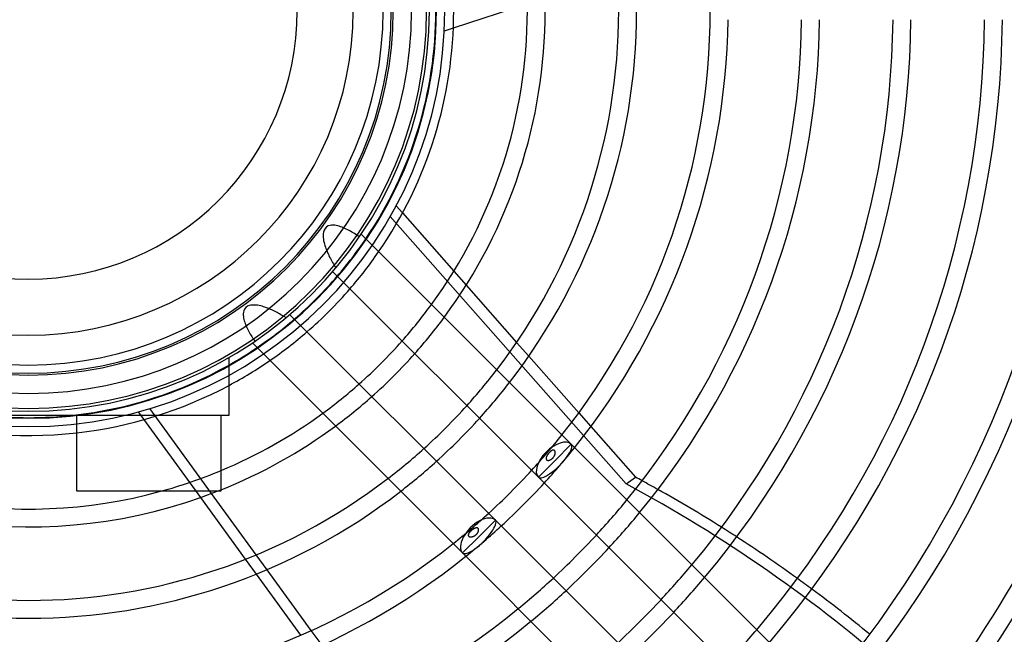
# Model space of a CAD drawing. Header units: millimetres. Extents: x -250 to 250, y -250 to 250.
# Tile 16 of 27: x -1 to 127, y -81 to -1. Entities that reach past the tile are written whole.
import ezdxf

# ---------------------------------------------------------------- set-up
doc = ezdxf.new("R2010")
doc.units = ezdxf.units.MM
doc.layers.add('HIDDEN', color=7, linetype='Continuous')
doc.layers.add('THICK', color=7, linetype='Continuous')

msp = doc.modelspace()

# ---------------------------------------------------------------- linework, layer by layer
at = {"layer": 'HIDDEN'}
for p, q in [((53.94, -2.6), (55.12, -2.21)), ((47.69, -25.32), (48.51, -26.25)), ((46.93, -26.72), (77.52, -61.45)), ((38.65, -28.07), (38.46, -28.26)), ((38.88, -27.94), (38.65, -28.07)), ((39.11, -27.87), (38.88, -27.94)), ((39.32, -27.85), (39.11, -27.87)), ((39.52, -27.85), (39.32, -27.85)), ((39.72, -27.86), (39.52, -27.85)), ((39.91, -27.9), (39.72, -27.86)), ((40.1, -27.94), (39.91, -27.9)), ((40.29, -27.99), (40.1, -27.94)), ((40.48, -28.05), (40.29, -27.99)), ((40.67, -28.12), (40.48, -28.05)), ((38.22, -28.97), (38.21, -29.2)), ((38.21, -29.2), (38.22, -29.44)), ((38.25, -28.73), (38.22, -28.97)), ((38.33, -28.5), (38.25, -28.73)), ((38.46, -28.26), (38.33, -28.5)), ((40.85, -28.19), (40.67, -28.12)), ((41.04, -28.27), (40.85, -28.19)), ((41.22, -28.35), (41.04, -28.27)), ((41.4, -28.44), (41.22, -28.35)), ((41.58, -28.54), (41.4, -28.44)), ((41.76, -28.63), (41.58, -28.54)), ((41.93, -28.73), (41.76, -28.63)), ((42.1, -28.83), (41.93, -28.73)), ((42.27, -28.94), (42.1, -28.83)), ((42.44, -29.04), (42.27, -28.94)), ((42.6, -29.15), (42.44, -29.04)), ((42.76, -29.25), (42.6, -29.15)), ((42.92, -29.36), (42.76, -29.25)), ((38.22, -29.44), (38.25, -29.67)), ((38.25, -29.67), (38.28, -29.88)), ((38.28, -29.88), (38.33, -30.09)), ((38.33, -30.09), (38.38, -30.29)), ((38.38, -30.29), (38.44, -30.49)), ((38.44, -30.49), (38.51, -30.68)), ((38.51, -30.68), (38.57, -30.88)), ((38.57, -30.88), (38.65, -31.06)), ((38.65, -31.06), (38.72, -31.25)), ((38.72, -31.25), (38.8, -31.44)), ((38.8, -31.44), (38.89, -31.62)), ((38.89, -31.62), (38.97, -31.8)), ((38.97, -31.8), (39.06, -31.98)), ((39.06, -31.98), (39.15, -32.16)), ((39.15, -32.16), (39.25, -32.34)), ((39.25, -32.34), (39.34, -32.52)), ((39.34, -32.52), (39.44, -32.7)), ((39.44, -32.7), (39.54, -32.87)), ((39.54, -32.87), (39.65, -33.05)), ((39.65, -33.05), (39.75, -33.22)), ((39.75, -33.22), (39.86, -33.39)), ((55.17, -33.81), (56.77, -35.63)), ((28.61, -38.29), (28.39, -38.38)), ((28.83, -38.23), (28.61, -38.29)), ((29.05, -38.21), (28.83, -38.23)), ((29.27, -38.21), (29.05, -38.21)), ((29.49, -38.22), (29.27, -38.21)), ((29.71, -38.25), (29.49, -38.22)), ((29.91, -38.29), (29.71, -38.25)), ((30.11, -38.33), (29.91, -38.29)), ((27.86, -39.16), (27.85, -39.36)), ((27.85, -39.36), (27.85, -39.55)), ((27.85, -39.55), (27.87, -39.73)), ((27.92, -38.95), (27.86, -39.16)), ((28.02, -38.73), (27.92, -38.95)), ((28.17, -38.53), (28.02, -38.73)), ((28.39, -38.38), (28.17, -38.53)), ((30.3, -38.38), (30.11, -38.33)), ((30.48, -38.44), (30.3, -38.38)), ((30.67, -38.5), (30.48, -38.44)), ((30.85, -38.56), (30.67, -38.5)), ((31.03, -38.63), (30.85, -38.56)), ((31.2, -38.7), (31.03, -38.63)), ((31.38, -38.78), (31.2, -38.7)), ((31.55, -38.85), (31.38, -38.78)), ((31.72, -38.93), (31.55, -38.85)), ((31.9, -39.02), (31.72, -38.93)), ((32.07, -39.1), (31.9, -39.02)), ((32.24, -39.19), (32.07, -39.1)), ((32.4, -39.28), (32.24, -39.19)), ((32.57, -39.37), (32.4, -39.28)), ((32.74, -39.47), (32.57, -39.37)), ((32.9, -39.56), (32.74, -39.47)), ((33.07, -39.66), (32.9, -39.56)), ((27.87, -39.73), (27.9, -39.92)), ((27.9, -39.92), (27.94, -40.1)), ((27.94, -40.1), (27.98, -40.28)), ((27.98, -40.28), (28.04, -40.45)), ((28.04, -40.45), (28.1, -40.63)), ((28.1, -40.63), (28.17, -40.8)), ((28.17, -40.8), (28.24, -40.98)), ((33.23, -39.76), (33.07, -39.66)), ((33.39, -39.86), (33.23, -39.76)), ((28.24, -40.98), (28.32, -41.15)), ((28.32, -41.15), (28.4, -41.32)), ((28.4, -41.32), (28.49, -41.49)), ((28.49, -41.49), (28.58, -41.66)), ((28.58, -41.66), (28.67, -41.83)), ((28.67, -41.83), (28.76, -41.99)), ((28.76, -41.99), (28.86, -42.15)), ((28.86, -42.15), (28.96, -42.31)), ((28.96, -42.31), (29.06, -42.47)), ((29.06, -42.47), (29.16, -42.62)), ((29.16, -42.62), (29.26, -42.77)), ((29.26, -42.77), (29.36, -42.92)), ((63.32, -43.06), (64.9, -44.86)), ((26, -45.03), (26, -45.03)), ((14.2, -52.1), (22.28, -63.22)), ((23.74, -62.68), (15.74, -51.66)), ((71.38, -52.22), (72.95, -54)), ((26, -52.52), (26, -52.52)), ((67.46, -57.48), (67.43, -57.52)), ((67.49, -57.45), (67.46, -57.48)), ((67.53, -57.41), (67.49, -57.45)), ((67.56, -57.38), (67.53, -57.41)), ((67.59, -57.34), (67.56, -57.38)), ((67.62, -57.31), (67.59, -57.34)), ((67.66, -57.28), (67.62, -57.31)), ((67.69, -57.24), (67.66, -57.28)), ((67.73, -57.22), (67.69, -57.24)), ((67.76, -57.19), (67.73, -57.22)), ((67.8, -57.16), (67.76, -57.19)), ((67.83, -57.14), (67.8, -57.16)), ((67.87, -57.12), (67.83, -57.14)), ((67.9, -57.1), (67.87, -57.12)), ((67.93, -57.08), (67.9, -57.1)), ((67.97, -57.07), (67.93, -57.08)), ((68, -57.06), (67.97, -57.07)), ((68.03, -57.05), (68, -57.06)), ((68.06, -57.05), (68.03, -57.05)), ((68.09, -57.04), (68.06, -57.05)), ((68.12, -57.05), (68.09, -57.04)), ((68.15, -57.05), (68.12, -57.05)), ((68.18, -57.06), (68.15, -57.05)), ((68.21, -57.08), (68.18, -57.06)), ((68.23, -57.1), (68.21, -57.08)), ((68.25, -57.12), (68.23, -57.1)), ((68.27, -57.15), (68.25, -57.12)), ((68.29, -57.17), (68.27, -57.15)), ((68.3, -57.2), (68.29, -57.17)), ((68.31, -57.24), (68.3, -57.2)), ((68.32, -57.27), (68.31, -57.24)), ((68.32, -57.3), (68.32, -57.27)), ((68.33, -57.34), (68.32, -57.3)), ((68.32, -57.5), (68.33, -57.46)), ((68.33, -57.38), (68.33, -57.34)), ((68.33, -57.42), (68.33, -57.38)), ((68.33, -57.46), (68.33, -57.42)), ((67.15, -58.09), (67.14, -58.13)), ((67.14, -58.13), (67.15, -58.16)), ((67.16, -58.01), (67.15, -58.05)), ((67.15, -58.05), (67.15, -58.09)), ((67.15, -58.16), (67.15, -58.19)), ((67.15, -58.19), (67.16, -58.22)), ((67.17, -57.97), (67.16, -58.01)), ((67.16, -58.22), (67.17, -58.25)), ((67.18, -57.93), (67.17, -57.97)), ((67.17, -58.25), (67.19, -58.28)), ((67.2, -57.89), (67.18, -57.93)), ((67.19, -58.28), (67.2, -58.3)), ((67.22, -57.85), (67.2, -57.89)), ((67.2, -58.3), (67.23, -58.32)), ((67.24, -57.81), (67.22, -57.85)), ((67.23, -58.32), (67.25, -58.34)), ((67.27, -57.76), (67.24, -57.81)), ((67.25, -58.34), (67.28, -58.36)), ((67.29, -57.72), (67.27, -57.76)), ((67.28, -58.36), (67.31, -58.37)), ((67.32, -57.68), (67.29, -57.72)), ((67.31, -58.37), (67.34, -58.38)), ((67.34, -57.64), (67.32, -57.68)), ((67.37, -57.6), (67.34, -57.64)), ((67.34, -58.38), (67.38, -58.38)), ((67.4, -57.56), (67.37, -57.6)), ((67.38, -58.38), (67.41, -58.39)), ((67.43, -57.52), (67.4, -57.56)), ((67.41, -58.39), (67.45, -58.39)), ((67.45, -58.39), (67.48, -58.38)), ((67.48, -58.38), (67.52, -58.38)), ((67.52, -58.38), (67.56, -58.37)), ((67.56, -58.37), (67.6, -58.36)), ((67.6, -58.36), (67.64, -58.34)), ((67.64, -58.34), (67.68, -58.32)), ((67.68, -58.32), (67.72, -58.3)), ((67.72, -58.3), (67.77, -58.28)), ((67.77, -58.28), (67.8, -58.26)), ((67.8, -58.26), (67.84, -58.23)), ((67.84, -58.23), (67.88, -58.2)), ((67.88, -58.2), (67.92, -58.17)), ((67.92, -58.17), (67.95, -58.14)), ((67.95, -58.14), (67.99, -58.11)), ((67.99, -58.11), (68.02, -58.08)), ((68.02, -58.08), (68.05, -58.04)), ((68.05, -58.04), (68.08, -58)), ((68.08, -58), (68.11, -57.97)), ((68.11, -57.97), (68.14, -57.93)), ((68.14, -57.93), (68.17, -57.89)), ((68.17, -57.89), (68.19, -57.84)), ((68.19, -57.84), (68.21, -57.8)), ((68.21, -57.8), (68.24, -57.76)), ((68.24, -57.76), (68.26, -57.71)), ((68.26, -57.71), (68.27, -57.67)), ((68.27, -57.67), (68.29, -57.63)), ((68.29, -57.63), (68.3, -57.58)), ((68.3, -57.58), (68.31, -57.54)), ((68.31, -57.54), (68.32, -57.5)), ((77.52, -61.45), (78.74, -60.57)), ((57.23, -67.71), (57.21, -67.74)), ((57.26, -67.67), (57.23, -67.71)), ((57.29, -67.64), (57.26, -67.67)), ((57.32, -67.61), (57.29, -67.64)), ((57.35, -67.58), (57.32, -67.61)), ((57.39, -67.55), (57.35, -67.58)), ((57.42, -67.52), (57.39, -67.55)), ((57.45, -67.49), (57.42, -67.52)), ((57.48, -67.46), (57.45, -67.49)), ((57.52, -67.44), (57.48, -67.46)), ((57.55, -67.41), (57.52, -67.44)), ((57.59, -67.38), (57.55, -67.41)), ((57.62, -67.36), (57.59, -67.38)), ((57.66, -67.33), (57.62, -67.36)), ((57.69, -67.31), (57.66, -67.33)), ((57.73, -67.29), (57.69, -67.31)), ((57.77, -67.26), (57.73, -67.29)), ((57.81, -67.24), (57.77, -67.26)), ((57.84, -67.22), (57.81, -67.24)), ((57.88, -67.21), (57.84, -67.22)), ((57.91, -67.19), (57.88, -67.21)), ((57.95, -67.18), (57.91, -67.19)), ((57.98, -67.17), (57.95, -67.18)), ((58.02, -67.16), (57.98, -67.17)), ((58.05, -67.15), (58.02, -67.16)), ((58.08, -67.15), (58.05, -67.15)), ((58.11, -67.15), (58.08, -67.15)), ((58.14, -67.15), (58.11, -67.15)), ((58.17, -67.15), (58.14, -67.15)), ((58.2, -67.15), (58.17, -67.15)), ((58.23, -67.16), (58.2, -67.15)), ((58.26, -67.17), (58.23, -67.16)), ((58.28, -67.19), (58.26, -67.17)), ((58.3, -67.21), (58.28, -67.19)), ((58.33, -67.23), (58.3, -67.21)), ((58.31, -67.72), (58.33, -67.68)), ((58.34, -67.25), (58.33, -67.23)), ((58.33, -67.68), (58.34, -67.64)), ((58.36, -67.28), (58.34, -67.25)), ((58.34, -67.64), (58.36, -67.6)), ((58.37, -67.31), (58.36, -67.28)), ((58.36, -67.6), (58.37, -67.56)), ((58.38, -67.34), (58.37, -67.31)), ((58.37, -67.56), (58.38, -67.52)), ((58.38, -67.38), (58.38, -67.34)), ((58.39, -67.41), (58.38, -67.38)), ((58.38, -67.48), (58.39, -67.44)), ((58.38, -67.52), (58.38, -67.48)), ((58.39, -67.44), (58.39, -67.41)), ((57.05, -68.07), (57.04, -68.1)), ((57.04, -68.1), (57.05, -68.12)), ((57.06, -68.01), (57.05, -68.04)), ((57.05, -68.04), (57.05, -68.07)), ((57.05, -68.12), (57.05, -68.15)), ((57.05, -68.15), (57.06, -68.18)), ((57.07, -67.97), (57.06, -68.01)), ((57.06, -68.18), (57.08, -68.21)), ((57.08, -67.94), (57.07, -67.97)), ((57.09, -67.91), (57.08, -67.94)), ((57.08, -68.21), (57.1, -68.23)), ((57.11, -67.88), (57.09, -67.91)), ((57.1, -68.23), (57.12, -68.25)), ((57.13, -67.84), (57.11, -67.88)), ((57.12, -68.25), (57.14, -68.27)), ((57.15, -67.81), (57.13, -67.84)), ((57.14, -68.27), (57.17, -68.29)), ((57.18, -67.77), (57.15, -67.81)), ((57.17, -68.29), (57.2, -68.3)), ((57.21, -67.74), (57.18, -67.77)), ((57.2, -68.3), (57.23, -68.31)), ((57.23, -68.31), (57.27, -68.32)), ((57.27, -68.32), (57.3, -68.32)), ((57.3, -68.32), (57.34, -68.33)), ((57.34, -68.33), (57.37, -68.33)), ((57.37, -68.33), (57.41, -68.33)), ((57.41, -68.33), (57.45, -68.33)), ((57.45, -68.33), (57.49, -68.32)), ((57.49, -68.32), (57.53, -68.31)), ((57.53, -68.31), (57.57, -68.3)), ((57.57, -68.3), (57.61, -68.29)), ((57.61, -68.29), (57.66, -68.28)), ((57.66, -68.28), (57.7, -68.26)), ((57.7, -68.26), (57.74, -68.24)), ((57.74, -68.24), (57.79, -68.22)), ((57.79, -68.22), (57.83, -68.2)), ((57.83, -68.2), (57.87, -68.17)), ((57.87, -68.17), (57.91, -68.15)), ((57.91, -68.15), (57.96, -68.12)), ((57.96, -68.12), (57.99, -68.09)), ((57.99, -68.09), (58.03, -68.06)), ((58.03, -68.06), (58.07, -68.02)), ((58.07, -68.02), (58.11, -67.99)), ((58.11, -67.99), (58.14, -67.95)), ((58.14, -67.95), (58.17, -67.92)), ((58.17, -67.92), (58.21, -67.88)), ((58.21, -67.88), (58.24, -67.84)), ((58.24, -67.84), (58.26, -67.8)), ((58.26, -67.8), (58.29, -67.76)), ((58.29, -67.76), (58.31, -67.72)), ((28.1, -71.23), (29.51, -73.17)), ((30.93, -72.58), (29.53, -70.65)), ((38.07, -82.39), (36.67, -80.48))]:
    msp.add_line(p, q, dxfattribs=at)
for radius, start, end in [(205, 90, 270), (205, 270, 90), (52.92, 90, 270), (52.92, 270, 90), (49.68, 90, 270), (49.68, 270, 90), (42.12, 90, 270), (42.12, 270, 90), (214.39, 180, 0), (204, 180, 270), (54, 180, 270), (51.63, 180, 0), (51.63, 180, 0), (47.31, 180, 270), (34.84, 180, 0), (54, 270, 0), (47.31, 270, 0), (47.06, 270, 0), (204, 270, 0), (47.06, 180, 270), (52.84, 319.2806, 325.8825), (55.16, 319.1002, 325.4196), (64.71, 318.4945, 323.8688), (52.84, 304.1175, 310.7194), (67.03, 318.3734, 323.5595), (55.16, 304.5804, 310.8998), (52.84, 276.3089, 299.4755), (76.57, 317.9524, 322.4858), (64.71, 306.1312, 311.5055), (78.89, 317.8655, 322.2644), (55.16, 276.4955, 298.1223), (67.03, 306.4405, 311.6267), (88.44, 317.556, 321.4767), (76.57, 307.5142, 312.0476), (90.76, 317.4906, 321.3105), (78.89, 307.7355, 312.1345), (64.71, 285.3446, 292.6897), (67.03, 291.4131, 291.8631), (100.31, 317.2534, 320.7078), (88.44, 308.5233, 312.444), (102.63, 317.2025, 320.5783), (90.76, 308.6895, 312.5094), (112.17, 317.0149, 320.1023), (100.31, 309.2922, 312.7466), (114.49, 316.9741, 319.9986), (102.63, 309.4216, 312.7976), (124.04, 316.8221, 319.613)]:
    msp.add_arc((0, 0), radius, start, end, dxfattribs=at)
for centre, major_axis, ratio, start_param, end_param in [((68.28, -58.44), (2.13, 2.13), 0.288032, 3.141593, 6.283185), ((45.48, -190.8), (-94.05, 129.44), 0.766044, -1.026828, -1.011252), ((44.27, -191.68), (94.05, -129.44), 0.766044, 1.570796, 2.13685), ((58.44, -68.28), (2.13, 2.13), 0.288032, -3.141593, 0), ((45.48, -190.8), (-94.05, 129.44), 0.766044, -1.105294, -1.09009), ((45.48, -190.8), (-94.05, 129.44), 0.766044, -1.182293, -1.167325)]:
    msp.add_ellipse(centre, major_axis=major_axis, ratio=ratio, start_param=start_param, end_param=end_param, dxfattribs=at)
at = {"layer": 'THICK'}
for p, q in [((55.12, -2.21), (64.7, 0.9)), ((48.51, -26.25), (55.17, -33.81)), ((43.14, -29.03), (70.41, -56.3)), ((66.15, -60.57), (39.45, -33.87)), ((56.77, -35.63), (63.32, -43.06)), ((33.87, -39.45), (60.57, -66.15)), ((56.3, -70.41), (29.03, -43.14)), ((26, -52.52), (26, -45.03)), ((64.9, -44.86), (71.38, -52.22)), ((-26, -52.52), (26, -52.52)), ((6.24, -62.4), (6.24, -52.52)), ((24.96, -52.52), (24.96, -62.4)), ((72.95, -54), (78.74, -60.57)), ((70.41, -56.3), (68.28, -58.44)), ((70.41, -56.3), (174.55, -160.44)), ((66.15, -60.57), (68.28, -58.44)), ((170.28, -164.7), (66.15, -60.57)), ((24.96, -62.4), (6.24, -62.4)), ((22.28, -63.22), (28.1, -71.23)), ((29.53, -70.65), (23.74, -62.68)), ((58.44, -68.28), (60.57, -66.15)), ((60.57, -66.15), (164.7, -170.28)), ((58.44, -68.28), (56.3, -70.41)), ((160.44, -174.55), (56.3, -70.41)), ((36.67, -80.48), (30.93, -72.58)), ((29.51, -73.17), (35.27, -81.1))]:
    msp.add_line(p, q, dxfattribs=at)
for radius, start, end in [(52, 90, 270), (52, 270, 90), (46, 90, 270), (46, 270, 90), (52.84, 325.8825, 0), (55.16, 325.4196, 0), (64.71, 323.8688, 0), (67.03, 323.5595, 0), (76.57, 322.4858, 0), (78.89, 322.2644, 0), (88.44, 321.4767, 0), (90.76, 321.3105, 359.2677), (100.31, 320.7078, 359.3374), (102.63, 320.5783, 359.3524), (112.17, 320.1023, 359.4075), (114.49, 319.9986, 359.4195), (124.04, 319.613, 359.4642), (126.36, 319.5282, 359.474), (135.91, 319.2095, 359.511), (138.23, 319.1387, 359.5192), (147.77, 318.8709, 359.5502), (150.09, 318.811, 359.5572), (159.64, 318.5828, 359.5837), (161.96, 318.5314, 359.5896), (52.84, 310.7194, 319.2806), (55.16, 310.8998, 319.1002), (64.71, 311.5055, 318.4945), (52.84, 299.4755, 304.1175), (67.03, 311.6267, 318.3734), (55.16, 298.1223, 304.5804), (64.71, 233.8688, 285.3446), (64.71, 292.6897, 306.1312), (76.57, 312.0476, 317.9524), (55.16, 252.2018, 276.4955), (52.84, 263.6911, 276.3089), (78.89, 312.1345, 317.8655), (67.03, 233.5595, 291.4131), (67.03, 291.8631, 306.4405), (88.44, 312.444, 317.556), (76.57, 232.4858, 307.5142), (78.89, 232.2644, 307.7355), (90.76, 312.5094, 317.4906), (100.31, 312.7466, 317.2534), (88.44, 231.4767, 308.5233), (102.63, 312.7976, 317.2025), (90.76, 270.7323, 308.6895), (112.17, 312.9851, 317.0149), (100.31, 230.7078, 269.3374), (100.31, 270.6626, 309.2922), (114.49, 313.0259, 316.9741), (102.63, 270.6476, 309.4216)]:
    msp.add_arc((0, 0), radius, start, end, dxfattribs=at)
for centre, major_axis, ratio, start_param, end_param in [((68.28, -58.44), (-2.13, -2.13), 0.531934, 3.141593, 6.283185), ((45.48, -190.8), (-94.05, 129.44), 0.766044, -1.011252, -1.004743), ((45.48, -190.8), (-94.05, 129.44), 0.766044, -1.09009, -1.026828), ((58.44, -68.28), (-2.13, -2.13), 0.531934, -3.141593, 0), ((45.48, -190.8), (-94.05, 129.44), 0.766044, -1.167325, -1.105294), ((45.48, -190.8), (-94.05, 129.44), 0.766044, -1.243562, -1.182293)]:
    msp.add_ellipse(centre, major_axis=major_axis, ratio=ratio, start_param=start_param, end_param=end_param, dxfattribs=at)

doc.saveas('drawing.dxf')
